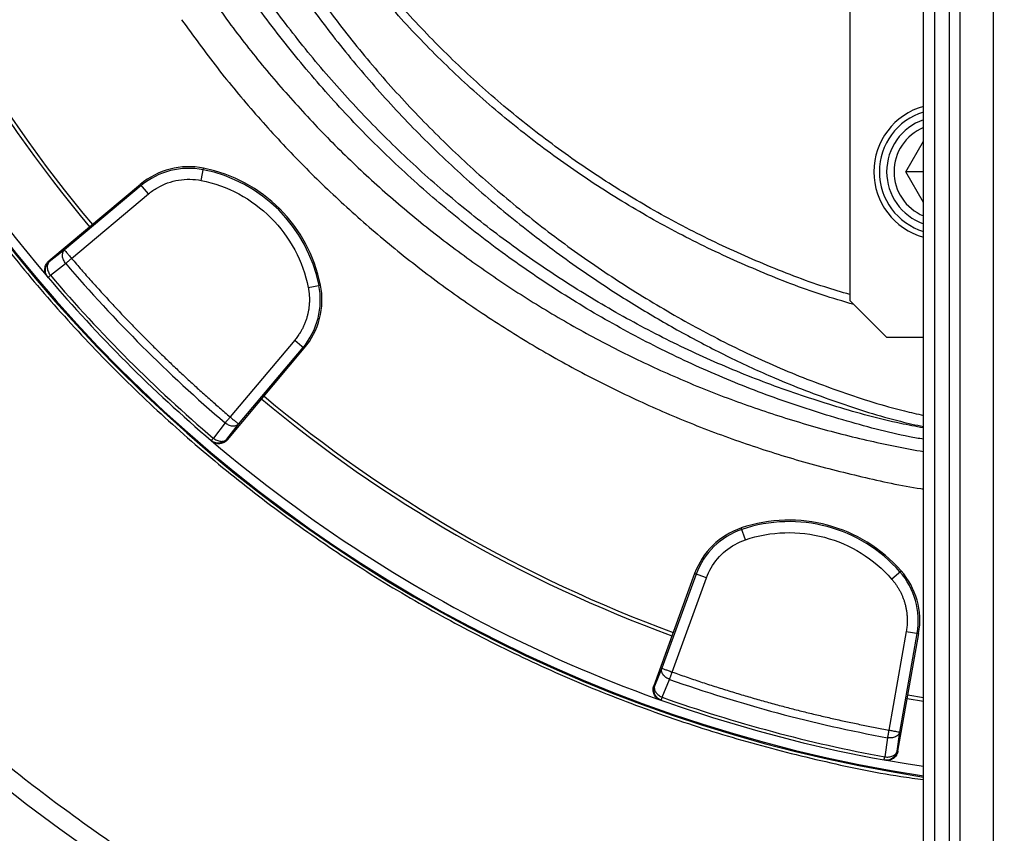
# Model space of a CAD drawing. Header units: inches. Extents: x -41.9 to 31, y -36.4 to 51.2.
# Tile 10 of 56: x -12 to -1.5, y -15.9 to -7.2. Entities that reach past the tile are written whole.
import ezdxf

# ---------------------------------------------------------------- set-up
doc = ezdxf.new("R2010")
doc.units = ezdxf.units.IN
doc.header["$MEASUREMENT"] = 0

msp = doc.modelspace()

# ---------------------------------------------------------------- linework, layer by layer
at = {"color": 7, "linetype": 'Continuous', "lineweight": 25}
for p, q in [((-2.362, -35.63), (-2.362, 11.811)), ((-2.24, -35.63), (-2.24, 11.811)), ((-2.083, -35.63), (-2.083, 11.811)), ((-1.969, -35.63), (-1.969, 11.811)), ((-1.616, 11.811), (-1.616, -35.63)), ((-3.15, -7.087), (-3.15, -10.236)), ((-2.552, -8.858), (-2.362, -8.53)), ((-10.098, -8.951), (-10.072, -8.819)), ((-2.362, -9.187), (-2.552, -8.858)), ((-2.362, -8.858), (-2.552, -8.858)), ((-10.749, -8.993), (-11.73, -9.816)), ((-10.739, -9.005), (-11.561, -9.696)), ((-10.663, -9.096), (-10.749, -8.993)), ((-11.485, -9.786), (-10.663, -9.096)), ((-11.561, -9.696), (-11.724, -9.823)), ((-11.724, -9.823), (-11.73, -9.816)), ((-11.711, -9.967), (-11.549, -9.84)), ((-11.738, -9.99), (-11.757, -9.956)), ((-11.744, -9.983), (-11.738, -9.99)), ((-8.951, -10.098), (-8.819, -10.072)), ((-3.15, -10.236), (-2.756, -10.63)), ((-2.756, -10.63), (-2.362, -10.63)), ((-9.816, -11.73), (-8.993, -10.749)), ((-9.096, -10.663), (-9.786, -11.485)), ((-9.696, -11.561), (-9.005, -10.739)), ((-9.096, -10.663), (-8.993, -10.749)), ((-9.84, -11.549), (-9.967, -11.711)), ((-9.823, -11.724), (-9.696, -11.561)), ((-9.983, -11.744), (-9.99, -11.738)), ((-9.816, -11.73), (-9.823, -11.724)), ((-4.269, -12.801), (-4.313, -12.674)), ((-4.813, -13.163), (-5.251, -14.366)), ((-4.797, -13.168), (-5.164, -14.177)), ((-4.686, -13.209), (-4.813, -13.163)), ((-2.703, -13.221), (-2.602, -13.132)), ((-5.053, -14.218), (-4.686, -13.209)), ((-2.546, -13.782), (-2.732, -14.839)), ((-2.636, -15.066), (-2.413, -13.805)), ((-2.616, -14.86), (-2.43, -13.803)), ((-2.546, -13.782), (-2.413, -13.805)), ((-5.164, -14.177), (-5.242, -14.369)), ((-5.159, -14.488), (-5.081, -14.296)), ((-5.242, -14.369), (-5.251, -14.366)), ((-5.247, -14.391), (-5.242, -14.369)), ((-5.179, -14.517), (-5.17, -14.52)), ((-2.362, -14.534), (-2.537, -14.504)), ((-2.362, -14.494), (-2.53, -14.466)), ((-2.645, -15.064), (-2.616, -14.86)), ((-2.748, -14.922), (-2.776, -15.126)), ((-2.636, -15.066), (-2.645, -15.064)), ((-2.773, -15.162), (-2.782, -15.16))]:
    msp.add_line(p, q, dxfattribs=at)
at = {"color": 7, "linetype": 'Continuous', "lineweight": 25, "flags": 128}
msp.add_lwpolyline([(-2.362, -15.231), (-2.525, -15.205), (-2.778, -15.161)], dxfattribs=at)
at = {"color": 7, "linetype": 'Continuous', "lineweight": 25}
for centre, radius, start, end in [((0, 0), 19.685, 94.3587, 263.1079), ((0, 0), 15.523, 181.3807, 261.2469), ((0, 0), 15.512, 181.3816, 261.2407), ((0, 0), 14.724, 200.0802, 219.9198), ((0, 0), 14.685, 200.0805, 219.9195), ((0, 0), 15.413, 199.6172, 220.3829), ((-2.165, -8.858), 0.728, 105.6804, 254.3196), ((-2.165, -8.858), 0.669, 107.1046, 252.8954), ((-2.165, -8.858), 0.591, 109.4712, 250.5288), ((-2.165, -8.858), 0.512, 112.6199, 247.3801), ((-10.23, -9.612), 0.808, 78.7156, 130), ((-10.23, -9.612), 0.791, 78.7156, 130), ((-10.384, -10.384), 1.579, 11.2844, 78.7156), ((-10.384, -10.384), 1.595, 11.2844, 78.7156), ((0, 0), 15.172, 220.4331, 229.5669), ((0, 0), 15.413, 220.4003, 229.5997), ((0, 0), 15.379, 220.4003, 229.5997), ((-9.612, -10.23), 0.791, 320, 11.2844), ((-9.612, -10.23), 0.808, 320, 11.2844), ((0, 0), 14.685, 230.0805, 249.9195), ((0, 0), 14.724, 230.0802, 249.9198), ((0, 0), 15.413, 229.6171, 259.5997), ((-3.801, -14.185), 1.595, 41.2844, 108.7156), ((-3.801, -14.185), 1.579, 41.2844, 108.7156), ((-4.053, -13.439), 0.808, 108.7156, 160), ((-4.053, -13.439), 0.791, 108.7156, 160), ((-3.209, -13.665), 0.791, 350, 41.2844), ((-3.209, -13.665), 0.808, 350, 41.2844), ((0, 0), 15.172, 250.4331, 259.5669), ((0, 0), 15.379, 250.4003, 259.5997)]:
    msp.add_arc(centre, radius, start, end, dxfattribs=at)
at = {"color": 8, "linetype": 'Continuous', "lineweight": 25}
msp.add_arc((0, 0), 15.523, 181.3807, 261.2469, dxfattribs=at)
for points, knots in [([(-2.362, -20.466), (-2.607, -20.437), (-3.176, -20.37), (-4.063, -20.209), (-5.023, -19.993), (-5.97, -19.73), (-6.901, -19.424), (-7.813, -19.075), (-8.706, -18.683), (-9.582, -18.249), (-10.438, -17.773), (-11.274, -17.255), (-12.084, -16.698), (-12.865, -16.104), (-13.613, -15.476), (-14.33, -14.815), (-15.016, -14.12), (-15.67, -13.391), (-16.29, -12.629), (-16.874, -11.837), (-17.418, -11.021), (-17.921, -10.183), (-18.383, -9.324), (-18.804, -8.443), (-19.183, -7.541), (-19.521, -6.619), (-19.814, -5.68), (-20.062, -4.731), (-20.264, -3.774), (-20.419, -2.811), (-20.53, -1.841), (-20.594, -0.865), (-20.612, 0.117), (-20.582, 1.101), (-20.507, 2.079), (-20.385, 3.049), (-20.218, 4.01), (-20.005, 4.963), (-19.747, 5.906), (-19.444, 6.84), (-19.095, 7.76), (-18.704, 8.66), (-18.273, 9.537), (-17.8, 10.39), (-17.288, 11.221), (-16.736, 12.029), (-16.143, 12.812), (-15.543, 13.532), (-14.944, 14.189), (-14.353, 14.787), (-13.741, 15.358), (-13.106, 15.904), (-12.448, 16.423), (-11.772, 16.918), (-11.304, 17.224), (-11.071, 17.377)], [0, 0, 0, 0, 0.01458, 0.033924, 0.053365, 0.072787, 0.092102, 0.111354, 0.130586, 0.149844, 0.169168, 0.188599, 0.208043, 0.227371, 0.246628, 0.265857, 0.285102, 0.304407, 0.323816, 0.343267, 0.362616, 0.381879, 0.401106, 0.420346, 0.439641, 0.459038, 0.478496, 0.49784, 0.517106, 0.536338, 0.555578, 0.574872, 0.594261, 0.613726, 0.633082, 0.652354, 0.671587, 0.690824, 0.710107, 0.729483, 0.748952, 0.768326, 0.787549, 0.8068, 0.82604, 0.845324, 0.864697, 0.884172, 0.900798, 0.917357, 0.933878, 0.950386, 0.96691, 0.983475, 1, 1, 1, 1]), ([(-2.362, -19.339), (-2.528, -19.319), (-3.011, -19.263), (-3.803, -19.12), (-4.737, -18.912), (-5.659, -18.656), (-6.568, -18.356), (-7.461, -18.012), (-8.336, -17.624), (-9.19, -17.194), (-10.023, -16.722), (-10.831, -16.21), (-11.614, -15.659), (-12.368, -15.071), (-13.093, -14.446), (-13.786, -13.786), (-14.446, -13.093), (-15.071, -12.368), (-15.659, -11.614), (-16.21, -10.831), (-16.722, -10.023), (-17.194, -9.19), (-17.624, -8.336), (-18.012, -7.461), (-18.356, -6.568), (-18.657, -5.659), (-18.912, -4.737), (-19.121, -3.803), (-19.285, -2.861), (-19.402, -1.911), (-19.475, -0.957), (-19.484, -0.319), (-19.488, 0)], [0, 0, 0, 0, 0.017743, 0.051614, 0.085485, 0.119356, 0.153227, 0.187098, 0.220969, 0.25484, 0.288711, 0.322582, 0.356452, 0.390323, 0.424194, 0.458065, 0.491936, 0.525807, 0.559678, 0.593549, 0.62742, 0.661291, 0.695162, 0.729033, 0.762904, 0.796774, 0.830645, 0.864516, 0.898387, 0.932258, 0.966129, 1, 1, 1, 1]), ([(-15.545, -0.374), (-15.541, -0.54), (-15.533, -0.997), (-15.464, -1.742), (-15.344, -2.607), (-15.173, -3.463), (-14.955, -4.308), (-14.69, -5.14), (-14.379, -5.956), (-14.022, -6.753), (-13.621, -7.528), (-13.178, -8.28), (-12.693, -9.006), (-12.168, -9.704), (-11.605, -10.371), (-11.005, -11.005), (-10.371, -11.605), (-9.704, -12.168), (-9.006, -12.693), (-8.28, -13.178), (-7.528, -13.621), (-6.753, -14.022), (-5.956, -14.379), (-5.14, -14.69), (-4.309, -14.956), (-3.463, -15.171), (-2.813, -15.309), (-2.443, -15.359), (-2.362, -15.37)], [0, 0, 0, 0, 0.022982, 0.063219, 0.103456, 0.143693, 0.183929, 0.224166, 0.264403, 0.30464, 0.344877, 0.385113, 0.42535, 0.465587, 0.505824, 0.546061, 0.586297, 0.626534, 0.666771, 0.707008, 0.747245, 0.787482, 0.827718, 0.867955, 0.908192, 0.948429, 0.988666, 1, 1, 1, 1]), ([(-9.517, -6.184), (-9.437, -6.318), (-9.237, -6.653), (-8.878, -7.161), (-8.447, -7.712), (-7.982, -8.236), (-7.486, -8.733), (-6.961, -9.203), (-6.407, -9.644), (-5.877, -10.019), (-5.377, -10.336), (-4.917, -10.601), (-4.444, -10.847), (-3.905, -11.096), (-3.293, -11.329), (-2.758, -11.5), (-2.444, -11.57), (-2.362, -11.588)], [0, 0, 0, 0, 0.0514624, 0.1285253, 0.2049617, 0.2814365, 0.3582086, 0.4349066, 0.5118239, 0.5889154, 0.6463741, 0.7039459, 0.7614536, 0.8191326, 0.8962078, 0.9729809, 1, 1, 1, 1]), ([(-9.393, -6.126), (-9.311, -6.264), (-9.11, -6.6), (-8.752, -7.109), (-8.325, -7.653), (-7.866, -8.17), (-7.378, -8.66), (-6.86, -9.123), (-6.314, -9.558), (-5.742, -9.962), (-5.147, -10.333), (-4.534, -10.67), (-3.898, -10.971), (-3.241, -11.221), (-2.727, -11.386), (-2.43, -11.452), (-2.362, -11.468)], [0, 0, 0, 0, 0.0537354, 0.131087, 0.2080687, 0.2847306, 0.3613469, 0.4381599, 0.5154241, 0.5926836, 0.6696112, 0.746448, 0.8233176, 0.9005484, 0.9771785, 1, 1, 1, 1]), ([(-2.362, -11.724), (-2.412, -11.715), (-2.703, -11.663), (-3.225, -11.522), (-3.92, -11.301), (-4.596, -11.034), (-5.254, -10.726), (-5.892, -10.377), (-6.508, -9.989), (-7.096, -9.565), (-7.654, -9.109), (-8.183, -8.621), (-8.682, -8.102), (-9.148, -7.554), (-9.58, -6.985), (-9.836, -6.588), (-9.962, -6.392)], [0, 0, 0, 0, 0.015728, 0.092025, 0.167738, 0.243186, 0.318688, 0.394552, 0.470848, 0.546698, 0.622245, 0.697777, 0.773569, 0.849804, 0.925693, 1, 1, 1, 1]), ([(-2.362, -11.603), (-2.445, -11.587), (-2.758, -11.528), (-3.291, -11.38), (-3.958, -11.161), (-4.606, -10.899), (-5.237, -10.599), (-5.849, -10.26), (-6.44, -9.885), (-7.005, -9.477), (-7.543, -9.038), (-8.053, -8.569), (-8.535, -8.071), (-8.987, -7.547), (-9.403, -6.996), (-9.685, -6.591), (-9.819, -6.364), (-9.837, -6.334)], [0, 0, 0, 0, 0.026431, 0.100646, 0.174659, 0.2482, 0.322043, 0.396123, 0.470422, 0.544561, 0.618481, 0.692247, 0.766356, 0.840735, 0.914765, 0.988712, 1, 1, 1, 1]), ([(-9.985, -7.002), (-9.863, -7.171), (-9.62, -7.506), (-9.222, -7.983), (-8.804, -8.439), (-8.362, -8.872), (-7.898, -9.282), (-7.41, -9.668), (-6.903, -10.029), (-6.378, -10.363), (-5.838, -10.667), (-5.285, -10.942), (-4.717, -11.188), (-4.135, -11.405), (-3.54, -11.591), (-2.949, -11.745), (-2.553, -11.82), (-2.362, -11.856)], [0, 0, 0, 0, 0.067269, 0.134129, 0.200766, 0.267362, 0.334099, 0.401161, 0.468556, 0.535574, 0.602285, 0.668871, 0.735515, 0.8024, 0.86971, 0.937108, 1, 1, 1, 1]), ([(-10.307, -7.229), (-10.181, -7.402), (-9.93, -7.749), (-9.519, -8.242), (-9.087, -8.713), (-8.63, -9.16), (-8.15, -9.584), (-7.647, -9.983), (-7.123, -10.356), (-6.581, -10.7), (-6.023, -11.015), (-5.45, -11.299), (-4.864, -11.554), (-4.262, -11.777), (-3.648, -11.971), (-3.022, -12.128), (-2.593, -12.223), (-2.371, -12.255), (-2.362, -12.256)], [0, 0, 0, 0, 0.066574, 0.133153, 0.199283, 0.265416, 0.331828, 0.398241, 0.464962, 0.531677, 0.597847, 0.66401, 0.7303, 0.796578, 0.863459, 0.930325, 0.99722, 1, 1, 1, 1]), ([(-11.757, -9.956), (-11.758, -9.954), (-11.763, -9.946), (-11.765, -9.927), (-11.766, -9.9), (-11.762, -9.876), (-11.755, -9.864), (-11.753, -9.862)], [0, 0, 0, 0, 0.051769, 0.298369, 0.550253, 0.922757, 1, 1, 1, 1]), ([(-5.213, -14.493), (-5.217, -14.489), (-5.227, -14.479), (-5.24, -14.456), (-5.248, -14.428), (-5.25, -14.405), (-5.247, -14.393), (-5.247, -14.391)], [0, 0, 0, 0, 0.156172, 0.373886, 0.695858, 0.925716, 1, 1, 1, 1])]:
    msp.add_open_spline(points, degree=3, knots=knots, dxfattribs=at)
at = {"color": 7, "linetype": 'Continuous', "lineweight": 25}
for points, knots in [([(-3.15, -10.174), (-3.24, -10.147), (-3.554, -10.055), (-4.076, -9.851), (-4.712, -9.564), (-5.325, -9.235), (-5.917, -8.868), (-6.484, -8.461), (-7.025, -8.018), (-7.533, -7.541), (-8.01, -7.034), (-8.448, -6.494), (-8.736, -6.109), (-8.867, -5.899), (-8.875, -5.885)], [0, 0, 0, 0, 0.0386697, 0.1347856, 0.2301208, 0.3253478, 0.4204714, 0.516301, 0.6121014, 0.7077553, 0.8028007, 0.8980699, 0.9934769, 1, 1, 1, 1]), ([(-3.106, -10.28), (-3.22, -10.247), (-3.561, -10.147), (-4.111, -9.933), (-4.752, -9.644), (-5.37, -9.313), (-5.966, -8.943), (-6.539, -8.533), (-7.084, -8.085), (-7.598, -7.604), (-8.078, -7.093), (-8.52, -6.549), (-8.813, -6.158), (-8.947, -5.941), (-8.958, -5.924)], [0, 0, 0, 0, 0.048114, 0.143074, 0.23737, 0.331356, 0.425408, 0.51996, 0.614977, 0.709332, 0.80332, 0.897317, 0.991736, 1, 1, 1, 1]), ([(-10.566, -9.029), (-10.496, -8.988), (-10.419, -8.96), (-10.26, -8.934), (-10.177, -8.936), (-10.098, -8.951)], [0, 0, 0, 0, 0.5, 0.5, 1, 1, 1, 1]), ([(-10.098, -8.951), (-9.958, -8.979), (-9.821, -9.028), (-9.569, -9.163), (-9.452, -9.25), (-9.25, -9.452), (-9.163, -9.569), (-9.028, -9.821), (-8.979, -9.958), (-8.951, -10.098)], [0, 0, 0, 0, 0.25, 0.25, 0.5, 0.5, 0.75, 0.75, 1, 1, 1, 1]), ([(-11.549, -9.84), (-11.557, -9.83), (-11.565, -9.817), (-11.578, -9.789), (-11.582, -9.775), (-11.584, -9.747), (-11.582, -9.733), (-11.574, -9.711), (-11.568, -9.702), (-11.561, -9.696)], [0, 0, 0, 0, 0.25, 0.25, 0.5, 0.5, 0.75, 0.75, 1, 1, 1, 1]), ([(-11.561, -9.696), (-11.561, -9.696), (-11.558, -9.699), (-11.551, -9.708), (-11.545, -9.715), (-11.531, -9.732), (-11.523, -9.741), (-11.505, -9.763), (-11.495, -9.774), (-11.485, -9.786)], [0, 0, 0, 0, 0.25, 0.25, 0.5, 0.5, 0.75, 0.75, 1, 1, 1, 1]), ([(-11.549, -9.84), (-11.548, -9.839), (-11.546, -9.838), (-11.543, -9.835), (-11.538, -9.831), (-11.531, -9.825), (-11.522, -9.817), (-11.512, -9.809), (-11.505, -9.803), (-11.495, -9.795), (-11.489, -9.789), (-11.485, -9.786)], [0, 0, 0, 0, 0.056158, 0.115628, 0.178412, 0.290155, 0.499964, 0.604621, 0.724087, 0.840407, 1, 1, 1, 1]), ([(-11.485, -9.786), (-11.468, -9.806), (-11.433, -9.847), (-11.38, -9.908), (-11.328, -9.968), (-11.275, -10.028), (-11.221, -10.088), (-11.167, -10.147), (-11.113, -10.206), (-11.059, -10.265), (-11.004, -10.324), (-10.949, -10.382), (-10.894, -10.44), (-10.838, -10.498), (-10.782, -10.555), (-10.726, -10.613), (-10.653, -10.686), (-10.563, -10.775), (-10.455, -10.88), (-10.346, -10.984), (-10.236, -11.086), (-10.125, -11.188), (-10.013, -11.288), (-9.9, -11.387), (-9.824, -11.452), (-9.786, -11.485)], [0, 0, 0, 0, 0.033347, 0.066687, 0.100023, 0.133354, 0.166683, 0.200009, 0.233334, 0.266658, 0.299983, 0.33331, 0.36664, 0.399972, 0.433309, 0.466652, 0.500001, 0.56252, 0.625022, 0.687512, 0.749996, 0.812481, 0.874972, 0.937476, 1, 1, 1, 1]), ([(-11.744, -9.983), (-11.745, -9.981), (-11.748, -9.978), (-11.751, -9.973), (-11.754, -9.969), (-11.758, -9.962), (-11.762, -9.953), (-11.768, -9.939), (-11.772, -9.92), (-11.772, -9.896), (-11.768, -9.873), (-11.761, -9.855), (-11.753, -9.842), (-11.746, -9.832), (-11.739, -9.823), (-11.733, -9.818), (-11.73, -9.816)], [0, 0, 0, 0, 0.031096, 0.062253, 0.093546, 0.125049, 0.187536, 0.249883, 0.37483, 0.499558, 0.624408, 0.74928, 0.812291, 0.874666, 0.937028, 1, 1, 1, 1]), ([(-11.753, -9.862), (-11.751, -9.856), (-11.743, -9.841), (-11.731, -9.83), (-11.724, -9.823)], [0, 0, 0, 0, 0.372006, 1, 1, 1, 1]), ([(-11.724, -9.823), (-11.731, -9.829), (-11.737, -9.838), (-11.745, -9.86), (-11.747, -9.874), (-11.744, -9.902), (-11.74, -9.917), (-11.728, -9.944), (-11.72, -9.957), (-11.711, -9.967)], [0, 0, 0, 0, 0.25, 0.25, 0.5, 0.5, 0.75, 0.75, 1, 1, 1, 1]), ([(-11.738, -9.99), (-11.738, -9.99), (-11.738, -9.99), (-11.737, -9.989), (-11.736, -9.988), (-11.734, -9.987), (-11.731, -9.984), (-11.727, -9.981), (-11.723, -9.977), (-11.718, -9.973), (-11.714, -9.969), (-11.711, -9.967)], [0, 0, 0, 0, 0.061582, 0.125034, 0.250029, 0.375025, 0.500021, 0.614472, 0.75001, 0.866631, 1, 1, 1, 1]), ([(-8.951, -10.098), (-8.95, -10.104), (-8.948, -10.114), (-8.946, -10.131), (-8.943, -10.148), (-8.941, -10.164), (-8.94, -10.181), (-8.939, -10.198), (-8.938, -10.214), (-8.938, -10.231), (-8.939, -10.248), (-8.939, -10.265), (-8.94, -10.281), (-8.942, -10.298), (-8.944, -10.315), (-8.946, -10.331), (-8.949, -10.348), (-8.952, -10.364), (-8.955, -10.381), (-8.961, -10.404), (-8.97, -10.434), (-8.982, -10.47), (-8.997, -10.505), (-9.013, -10.539), (-9.029, -10.567), (-9.041, -10.588), (-9.053, -10.605), (-9.065, -10.624), (-9.08, -10.643), (-9.091, -10.656), (-9.096, -10.663)], [0, 0, 0, 0, 0.027779, 0.055557, 0.083336, 0.111115, 0.138893, 0.166672, 0.194451, 0.222229, 0.250008, 0.277787, 0.305565, 0.333344, 0.361123, 0.388901, 0.41668, 0.444459, 0.472237, 0.500016, 0.563312, 0.62661, 0.68989, 0.753169, 0.814974, 0.848641, 0.876592, 0.917728, 0.958864, 1, 1, 1, 1]), ([(-9.786, -11.485), (-9.788, -11.487), (-9.791, -11.49), (-9.795, -11.495), (-9.798, -11.499), (-9.803, -11.505), (-9.808, -11.511), (-9.816, -11.52), (-9.822, -11.528), (-9.829, -11.535), (-9.835, -11.542), (-9.838, -11.547), (-9.84, -11.549)], [0, 0, 0, 0, 0.078416, 0.146233, 0.203444, 0.250055, 0.38331, 0.500037, 0.628052, 0.745634, 0.880449, 1, 1, 1, 1]), ([(-9.786, -11.485), (-9.774, -11.495), (-9.763, -11.505), (-9.741, -11.523), (-9.732, -11.531), (-9.715, -11.545), (-9.708, -11.551), (-9.699, -11.558), (-9.696, -11.561), (-9.696, -11.561)], [0, 0, 0, 0, 0.25, 0.25, 0.5, 0.5, 0.75, 0.75, 1, 1, 1, 1]), ([(-9.696, -11.561), (-9.702, -11.568), (-9.711, -11.574), (-9.733, -11.582), (-9.747, -11.584), (-9.775, -11.582), (-9.789, -11.578), (-9.817, -11.565), (-9.83, -11.557), (-9.84, -11.549)], [0, 0, 0, 0, 0.25, 0.25, 0.5, 0.5, 0.75, 0.75, 1, 1, 1, 1]), ([(-9.99, -11.738), (-9.99, -11.738), (-9.988, -11.735), (-9.98, -11.726), (-9.974, -11.72), (-9.967, -11.711)], [0, 0, 0, 0, 0.5, 0.5, 1, 1, 1, 1]), ([(-9.823, -11.724), (-9.832, -11.734), (-9.843, -11.744), (-9.871, -11.759), (-9.887, -11.764), (-9.92, -11.767), (-9.936, -11.765), (-9.966, -11.755), (-9.979, -11.747), (-9.99, -11.738)], [0, 0, 0, 0, 0.25, 0.25, 0.5, 0.5, 0.75, 0.75, 1, 1, 1, 1]), ([(-9.816, -11.73), (-9.817, -11.731), (-9.819, -11.734), (-9.823, -11.738), (-9.828, -11.742), (-9.834, -11.747), (-9.842, -11.753), (-9.855, -11.761), (-9.873, -11.768), (-9.896, -11.772), (-9.919, -11.772), (-9.939, -11.768), (-9.953, -11.763), (-9.964, -11.757), (-9.974, -11.751), (-9.98, -11.746), (-9.983, -11.744)], [0, 0, 0, 0, 0.031096, 0.062252, 0.093545, 0.12505, 0.187533, 0.249883, 0.374816, 0.499562, 0.624395, 0.749286, 0.812287, 0.87466, 0.937024, 1, 1, 1, 1]), ([(-9.967, -11.711), (-9.957, -11.72), (-9.944, -11.728), (-9.917, -11.74), (-9.902, -11.744), (-9.874, -11.747), (-9.86, -11.745), (-9.838, -11.737), (-9.829, -11.731), (-9.823, -11.724)], [0, 0, 0, 0, 0.25, 0.25, 0.5, 0.5, 0.75, 0.75, 1, 1, 1, 1]), ([(-4.269, -12.801), (-4.134, -12.755), (-3.991, -12.729), (-3.705, -12.72), (-3.561, -12.737), (-3.284, -12.811), (-3.151, -12.868), (-2.908, -13.02), (-2.798, -13.113), (-2.703, -13.221)], [0, 0, 0, 0, 0.25, 0.25, 0.5, 0.5, 0.75, 0.75, 1, 1, 1, 1]), ([(-4.637, -13.102), (-4.596, -13.032), (-4.543, -12.97), (-4.418, -12.867), (-4.346, -12.827), (-4.269, -12.801)], [0, 0, 0, 0, 0.5, 0.5, 1, 1, 1, 1]), ([(-2.703, -13.221), (-2.699, -13.225), (-2.692, -13.234), (-2.682, -13.247), (-2.671, -13.26), (-2.661, -13.273), (-2.652, -13.287), (-2.643, -13.301), (-2.634, -13.315), (-2.625, -13.33), (-2.617, -13.344), (-2.609, -13.359), (-2.602, -13.374), (-2.595, -13.389), (-2.588, -13.405), (-2.582, -13.42), (-2.576, -13.436), (-2.57, -13.452), (-2.565, -13.467), (-2.559, -13.49), (-2.551, -13.521), (-2.544, -13.558), (-2.539, -13.596), (-2.536, -13.634), (-2.536, -13.665), (-2.536, -13.69), (-2.537, -13.711), (-2.539, -13.733), (-2.542, -13.758), (-2.545, -13.774), (-2.546, -13.782)], [0, 0, 0, 0, 0.027779, 0.055557, 0.083336, 0.111115, 0.138893, 0.166672, 0.194451, 0.222229, 0.250008, 0.277787, 0.305565, 0.333344, 0.361123, 0.388901, 0.41668, 0.444459, 0.472237, 0.500016, 0.563312, 0.62661, 0.68989, 0.753169, 0.814974, 0.848641, 0.876592, 0.917728, 0.958864, 1, 1, 1, 1]), ([(-5.081, -14.296), (-5.094, -14.291), (-5.108, -14.284), (-5.132, -14.267), (-5.143, -14.256), (-5.159, -14.233), (-5.164, -14.22), (-5.168, -14.197), (-5.167, -14.186), (-5.164, -14.177)], [0, 0, 0, 0, 0.25, 0.25, 0.5, 0.5, 0.75, 0.75, 1, 1, 1, 1]), ([(-5.164, -14.177), (-5.164, -14.177), (-5.161, -14.179), (-5.149, -14.183), (-5.141, -14.186), (-5.12, -14.193), (-5.108, -14.198), (-5.082, -14.207), (-5.068, -14.212), (-5.053, -14.218)], [0, 0, 0, 0, 0.25, 0.25, 0.5, 0.5, 0.75, 0.75, 1, 1, 1, 1]), ([(-5.081, -14.296), (-5.081, -14.295), (-5.08, -14.293), (-5.079, -14.289), (-5.077, -14.283), (-5.073, -14.274), (-5.07, -14.263), (-5.065, -14.251), (-5.062, -14.242), (-5.058, -14.23), (-5.055, -14.222), (-5.053, -14.218)], [0, 0, 0, 0, 0.056158, 0.115628, 0.178412, 0.290155, 0.499964, 0.604621, 0.724087, 0.840407, 1, 1, 1, 1]), ([(-5.053, -14.218), (-5.028, -14.226), (-4.978, -14.244), (-4.902, -14.27), (-4.826, -14.296), (-4.75, -14.322), (-4.674, -14.347), (-4.598, -14.371), (-4.521, -14.396), (-4.445, -14.419), (-4.368, -14.443), (-4.291, -14.466), (-4.214, -14.488), (-4.137, -14.511), (-4.06, -14.532), (-3.983, -14.554), (-3.883, -14.581), (-3.76, -14.613), (-3.614, -14.65), (-3.468, -14.685), (-3.322, -14.719), (-3.175, -14.751), (-3.028, -14.782), (-2.88, -14.812), (-2.782, -14.83), (-2.732, -14.839)], [0, 0, 0, 0, 0.033347, 0.066687, 0.100023, 0.133354, 0.166683, 0.200009, 0.233334, 0.266658, 0.299983, 0.33331, 0.36664, 0.399972, 0.433309, 0.466652, 0.500001, 0.56252, 0.625022, 0.687512, 0.749996, 0.812481, 0.874972, 0.937476, 1, 1, 1, 1]), ([(-5.179, -14.517), (-5.181, -14.517), (-5.185, -14.515), (-5.19, -14.513), (-5.195, -14.51), (-5.202, -14.506), (-5.21, -14.501), (-5.222, -14.491), (-5.235, -14.477), (-5.247, -14.457), (-5.255, -14.435), (-5.258, -14.415), (-5.258, -14.4), (-5.257, -14.388), (-5.254, -14.377), (-5.252, -14.369), (-5.251, -14.366)], [0, 0, 0, 0, 0.031096, 0.062253, 0.093546, 0.125049, 0.187536, 0.249883, 0.37483, 0.499558, 0.624408, 0.74928, 0.812291, 0.874666, 0.937028, 1, 1, 1, 1]), ([(-5.242, -14.369), (-5.245, -14.378), (-5.246, -14.389), (-5.241, -14.412), (-5.236, -14.424), (-5.22, -14.447), (-5.209, -14.458), (-5.185, -14.476), (-5.172, -14.483), (-5.159, -14.488)], [0, 0, 0, 0, 0.25, 0.25, 0.5, 0.5, 0.75, 0.75, 1, 1, 1, 1]), ([(-5.17, -14.52), (-5.184, -14.514), (-5.2, -14.507), (-5.212, -14.495), (-5.213, -14.493)], [0, 0, 0, 0, 0.874131, 1, 1, 1, 1]), ([(-5.17, -14.52), (-5.17, -14.52), (-5.17, -14.52), (-5.17, -14.52), (-5.17, -14.518), (-5.169, -14.516), (-5.167, -14.512), (-5.166, -14.507), (-5.164, -14.502), (-5.161, -14.495), (-5.16, -14.49), (-5.159, -14.488)], [0, 0, 0, 0, 0.061582, 0.125034, 0.250029, 0.375025, 0.500021, 0.614472, 0.75001, 0.866631, 1, 1, 1, 1]), ([(-2.732, -14.839), (-2.733, -14.842), (-2.734, -14.846), (-2.735, -14.852), (-2.736, -14.858), (-2.737, -14.865), (-2.739, -14.873), (-2.741, -14.884), (-2.742, -14.894), (-2.744, -14.904), (-2.746, -14.913), (-2.747, -14.919), (-2.748, -14.922)], [0, 0, 0, 0, 0.078416, 0.146233, 0.203444, 0.250055, 0.38331, 0.500037, 0.628052, 0.745634, 0.880449, 1, 1, 1, 1]), ([(-2.616, -14.86), (-2.618, -14.869), (-2.623, -14.879), (-2.638, -14.897), (-2.649, -14.905), (-2.674, -14.917), (-2.689, -14.921), (-2.719, -14.924), (-2.734, -14.924), (-2.748, -14.922)], [0, 0, 0, 0, 0.25, 0.25, 0.5, 0.5, 0.75, 0.75, 1, 1, 1, 1]), ([(-2.732, -14.839), (-2.718, -14.842), (-2.703, -14.845), (-2.675, -14.85), (-2.662, -14.852), (-2.641, -14.856), (-2.632, -14.857), (-2.62, -14.859), (-2.617, -14.86), (-2.616, -14.86)], [0, 0, 0, 0, 0.25, 0.25, 0.5, 0.5, 0.75, 0.75, 1, 1, 1, 1]), ([(-2.645, -15.064), (-2.647, -15.078), (-2.652, -15.093), (-2.669, -15.119), (-2.68, -15.132), (-2.707, -15.15), (-2.723, -15.157), (-2.753, -15.163), (-2.769, -15.163), (-2.782, -15.16)], [0, 0, 0, 0, 0.25, 0.25, 0.5, 0.5, 0.75, 0.75, 1, 1, 1, 1]), ([(-2.776, -15.126), (-2.763, -15.128), (-2.748, -15.129), (-2.718, -15.126), (-2.703, -15.122), (-2.678, -15.11), (-2.667, -15.102), (-2.652, -15.084), (-2.647, -15.074), (-2.645, -15.064)], [0, 0, 0, 0, 0.25, 0.25, 0.5, 0.5, 0.75, 0.75, 1, 1, 1, 1]), ([(-2.636, -15.066), (-2.636, -15.068), (-2.637, -15.072), (-2.638, -15.077), (-2.64, -15.083), (-2.643, -15.09), (-2.646, -15.099), (-2.654, -15.113), (-2.666, -15.128), (-2.684, -15.143), (-2.704, -15.155), (-2.723, -15.161), (-2.738, -15.163), (-2.75, -15.164), (-2.762, -15.164), (-2.769, -15.162), (-2.773, -15.162)], [0, 0, 0, 0, 0.031096, 0.062252, 0.093545, 0.12505, 0.187533, 0.249883, 0.374816, 0.499562, 0.624395, 0.749286, 0.812287, 0.87466, 0.937024, 1, 1, 1, 1]), ([(-2.782, -15.16), (-2.782, -15.16), (-2.782, -15.157), (-2.78, -15.145), (-2.778, -15.137), (-2.776, -15.126)], [0, 0, 0, 0, 0.5, 0.5, 1, 1, 1, 1])]:
    msp.add_open_spline(points, degree=3, knots=knots, dxfattribs=at)
for points in [[(-10.663, -9.096), (-10.633, -9.071), (-10.6, -9.048), (-10.566, -9.029)], [(-4.686, -13.209), (-4.673, -13.172), (-4.656, -13.136), (-4.637, -13.102)]]:
    msp.add_open_spline(points, degree=3, dxfattribs=at)

doc.saveas('drawing.dxf')
